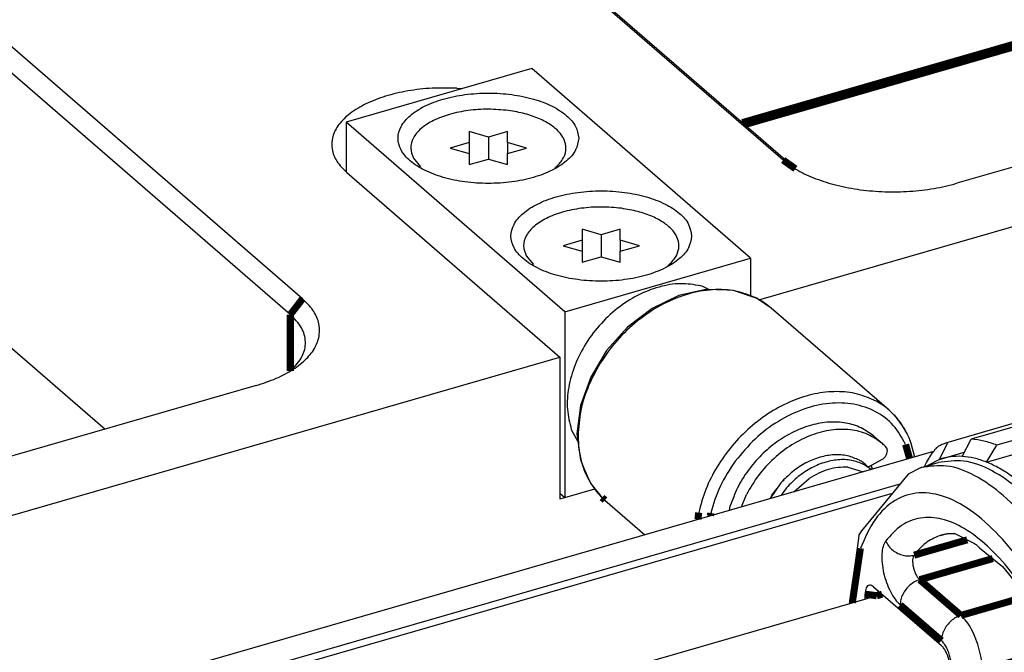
# Model space of a CAD drawing. Header units: inches. Extents: x -28 to 813, y -36 to 558.
# Tile 60 of 93: x 409 to 444, y 406 to 428. Entities that reach past the tile are written whole.
import ezdxf

# ---------------------------------------------------------------- set-up
doc = ezdxf.new("R2010")
doc.units = ezdxf.units.IN
doc.layers.add('1', color=7, linetype='Continuous')
doc.dimstyles.get("Standard").update_dxf_attribs({"dimtxt": 0.18, "dimasz": 0.18, "dimexe": 0.18, "dimexo": 0.0625, "dimgap": 0.09, "dimtad": 0, "dimtih": 1, "dimtoh": 1, "dimdec": 4, "dimzin": 0, "dimdsep": 46, "dimtxsty": 'Standard', "dimcen": 0.09, "dimadec": 0, "dimazin": 0, "dimtfac": 1, "dimtdec": 4, "dimtofl": 0, "dimtmove": 0, "dimatfit": 3, "dimfxl": 1, "dimtolj": 1, "dimtzin": 0, "dimarcsym": 0})

# ---------------------------------------------------------------- blocks, each defined once
blk = doc.blocks.new('N2605-96570_pcb__1', base_point=(77.77, 195.798))
at = {"color": 3, "linetype": 'Continuous', "const_width": 0.25}
for points in [[(468.926, 434.334), (434.682, 424.449)], [(434.762, 424.379), (469.006, 434.265)]]:
    blk.add_lwpolyline(points, dxfattribs=at)
blk = doc.blocks.new('N2605-41221_4_1', base_point=(441.132, 391.749))
at = {"color": 7, "linetype": 'Continuous'}
for p, q in [((445.426, 414.124), (441.962, 413.124)), ((446.264, 414.236), (442.8, 413.236)), ((447.173, 414.022), (443.709, 413.022)), ((443.34, 412.423), (447.671, 413.673)), ((441.618, 412.967), (441.642, 412.983)), ((441.672, 412.52), (441.962, 413.124)), ((442.472, 412.628), (442.8, 413.236)), ((443.34, 412.423), (443.709, 413.022)), ((441.319, 412.592), (441.355, 412.649)), ((441.355, 412.649), (441.376, 412.68)), ((441.376, 412.68), (441.391, 412.703)), ((441.391, 412.703), (441.413, 412.735)), ((441.413, 412.735), (441.426, 412.753)), ((441.426, 412.753), (441.46, 412.799)), ((441.46, 412.799), (441.481, 412.826)), ((441.481, 412.826), (441.493, 412.841)), ((441.493, 412.841), (441.525, 412.879)), ((441.525, 412.879), (441.54, 412.895)), ((441.54, 412.895), (441.555, 412.911)), ((441.555, 412.911), (441.583, 412.939)), ((441.583, 412.939), (441.592, 412.947)), ((441.592, 412.947), (441.609, 412.961)), ((441.609, 412.961), (441.618, 412.967)), ((441.672, 412.52), (442.551, 412.774)), ((441.136, 412.271), (441.172, 412.339)), ((441.172, 412.339), (441.209, 412.405)), ((441.209, 412.405), (441.245, 412.47)), ((441.245, 412.47), (441.282, 412.532)), ((441.672, 412.52), (441.256, 412.299)), ((441.282, 412.532), (441.303, 412.566)), ((441.303, 412.566), (441.319, 412.592)), ((441.132, 412.263), (441.136, 412.271))]:
    blk.add_line(p, q, dxfattribs=at)
for points, knots in [([(441.962, 413.124), (441.907, 413.104), (441.798, 413.063), (441.694, 413.01), (441.642, 412.983)], [0, 0, 0, 0, 0.1742947, 0.3501766, 0.3501766, 0.3501766, 0.3501766]), ([(443.709, 413.022), (443.556, 413.078), (443.262, 413.186), (442.95, 413.22), (442.8, 413.236)], [0, 0, 0, 0, 0.48482, 0.9370506, 0.9370506, 0.9370506, 0.9370506]), ([(442.472, 412.628), (442.335, 412.629), (442.063, 412.633), (441.801, 412.558), (441.672, 412.52)], [0, 0, 0, 0, 0.4103834, 0.8111777, 0.8111777, 0.8111777, 0.8111777]), ([(443.34, 412.423), (443.195, 412.476), (442.914, 412.579), (442.616, 412.612), (442.472, 412.628)], [0, 0, 0, 0, 0.4629813, 0.8948411, 0.8948411, 0.8948411, 0.8948411]), ([(444.25, 411.913), (444.1, 412.015), (443.812, 412.212), (443.493, 412.355), (443.34, 412.423)], [0, 0, 0, 0, 0.54376, 1.044873, 1.044873, 1.044873, 1.044873])]:
    blk.add_open_spline(points, degree=3, knots=knots, dxfattribs=at)
blk = doc.blocks.new('0510-1665_7', base_point=(434.228, 410.715))
at = {"color": 7, "linetype": 'Continuous'}
for p, q in [((439.35, 413.341), (439.65, 413.082)), ((439.158, 412.251), (439.634, 412.516)), ((436.167, 411.789), (436.11, 411.739)), ((434.653, 410.838), (434.831, 411.275)), ((435.696, 411.163), (435.733, 411.247)), ((435.733, 411.247), (435.905, 411.473)), ((434.228, 410.715), (434.26, 410.87))]:
    blk.add_line(p, q, dxfattribs=at)
for points, knots in [([(439.35, 413.341), (439.202, 413.449), (438.902, 413.669), (438.347, 413.83), (437.748, 413.861), (437.121, 413.752), (436.496, 413.512), (435.899, 413.152), (435.352, 412.688), (434.884, 412.139), (434.502, 411.532), (434.34, 411.089), (434.26, 410.87)], [0, 0, 0, 0, 0.545439, 1.108516, 1.702448, 2.333618, 3.001427, 3.699452, 4.417082, 5.141232, 5.858031, 6.554497, 6.554497, 6.554497, 6.554497]), ([(439.65, 413.082), (439.483, 413.201), (439.141, 413.445), (438.502, 413.596), (437.818, 413.583), (437.112, 413.395), (436.424, 413.051), (435.793, 412.566), (435.238, 411.974), (434.967, 411.507), (434.831, 411.275)], [0, 0, 0, 0, 0.611926, 1.248346, 1.926217, 2.651475, 3.419582, 4.218024, 5.029311, 5.833992, 5.833992, 5.833992, 5.833992]), ([(439.774, 412.964), (439.754, 412.984), (439.714, 413.025), (439.671, 413.063), (439.65, 413.082)], [0, 0, 0, 0, 0.0856915, 0.1713102, 0.1713102, 0.1713102, 0.1713102]), ([(439.634, 412.516), (439.661, 412.534), (439.715, 412.569), (439.776, 412.646), (439.816, 412.731), (439.831, 412.818), (439.82, 412.902), (439.789, 412.944), (439.774, 412.964)], [0, 0, 0, 0, 0.0956498, 0.1930148, 0.2876805, 0.3760358, 0.4565912, 0.5310892, 0.5310892, 0.5310892, 0.5310892])]:
    blk.add_open_spline(points, degree=3, knots=knots, dxfattribs=at)
blk = doc.blocks.new('0515-2034_2', base_point=(426.91, 419.379))
at = {"color": 7, "linetype": 'Continuous'}
for p, q in [((429.691, 420.476), (429.016, 420.671)), ((429.016, 420.671), (429.016, 420.281)), ((430.366, 420.671), (429.691, 420.476)), ((430.366, 420.281), (430.366, 420.671)), ((429.691, 420.476), (429.691, 419.697)), ((429.016, 420.281), (428.341, 420.087)), ((428.341, 420.087), (429.016, 419.892)), ((429.016, 420.281), (429.016, 419.892)), ((431.041, 420.087), (430.366, 420.281)), ((430.366, 420.281), (430.366, 419.892)), ((430.366, 419.892), (431.041, 420.087)), ((427.035, 419.731), (427.291, 419.421)), ((429.016, 419.892), (429.016, 419.502)), ((429.016, 419.502), (429.691, 419.697)), ((429.691, 419.697), (430.366, 419.502)), ((430.366, 419.502), (430.366, 419.892)), ((432.047, 419.379), (432.073, 419.399))]:
    blk.add_line(p, q, dxfattribs=at)
for points, knots in [([(430.403, 421.415), (430.166, 421.437), (429.692, 421.481), (428.989, 421.431), (428.334, 421.3), (427.765, 421.089), (427.318, 420.812), (427.021, 420.478), (426.9, 420.083), (426.99, 419.848), (427.035, 419.731)], [0, 0, 0, 0, 0.713292, 1.426585, 2.103907, 2.71393, 3.235549, 3.666187, 4.034192, 4.402198, 4.402198, 4.402198, 4.402198]), ([(432.073, 419.399), (432.164, 419.489), (432.334, 419.657), (432.461, 419.989), (432.425, 420.33), (432.233, 420.643), (431.916, 420.915), (431.49, 421.142), (430.975, 421.319), (430.599, 421.382), (430.403, 421.415)], [0, 0, 0, 0, 0.381652, 0.710703, 1.026125, 1.374149, 1.784883, 2.266984, 2.813918, 3.409808, 3.409808, 3.409808, 3.409808])]:
    blk.add_open_spline(points, degree=3, knots=knots, dxfattribs=at)
blk = doc.blocks.new('0515-2034_6', base_point=(422.91, 422.843))
at = {"color": 7, "linetype": 'Continuous'}
for p, q in [((425.691, 423.94), (425.016, 424.135)), ((425.016, 424.135), (425.016, 423.746)), ((426.366, 424.135), (425.691, 423.94)), ((425.691, 423.94), (425.691, 423.161)), ((426.366, 423.746), (426.366, 424.135)), ((425.016, 423.746), (424.341, 423.551)), ((424.341, 423.551), (425.016, 423.356)), ((425.016, 423.746), (425.016, 423.356)), ((427.041, 423.551), (426.366, 423.746)), ((426.366, 423.746), (426.366, 423.356)), ((426.366, 423.356), (427.041, 423.551)), ((423.035, 423.195), (423.291, 422.885)), ((425.016, 423.356), (425.016, 422.966)), ((425.016, 422.966), (425.691, 423.161)), ((425.691, 423.161), (426.366, 422.966)), ((426.366, 422.966), (426.366, 423.356)), ((428.047, 422.843), (428.073, 422.863))]:
    blk.add_line(p, q, dxfattribs=at)
for points, knots in [([(426.403, 424.879), (426.166, 424.901), (425.692, 424.945), (424.989, 424.895), (424.334, 424.764), (423.765, 424.553), (423.318, 424.276), (423.021, 423.943), (422.9, 423.547), (422.99, 423.312), (423.035, 423.195)], [0, 0, 0, 0, 0.713293, 1.426586, 2.103909, 2.713933, 3.235552, 3.66619, 4.034196, 4.402202, 4.402202, 4.402202, 4.402202]), ([(428.073, 422.863), (428.164, 422.953), (428.334, 423.121), (428.461, 423.453), (428.425, 423.794), (428.233, 424.107), (427.916, 424.379), (427.49, 424.606), (426.975, 424.783), (426.599, 424.846), (426.403, 424.879)], [0, 0, 0, 0, 0.381652, 0.710703, 1.026125, 1.374149, 1.784882, 2.266983, 2.813916, 3.409806, 3.409806, 3.409806, 3.409806])]:
    blk.add_open_spline(points, degree=3, knots=knots, dxfattribs=at)
blk = doc.blocks.new('1410-1581_6', base_point=(428.829, 409.851))
at = {"color": 7, "linetype": 'Continuous'}
for p, q in [((432.44, 418.321), (431.49, 417.862)), ((433.224, 418.504), (432.44, 418.321)), ((433.39, 418.54), (433.224, 418.504)), ((434.148, 418.518), (433.39, 418.54)), ((434.367, 418.503), (434.148, 418.518)), ((434.379, 418.501), (434.367, 418.503)), ((435.183, 418.228), (434.379, 418.501)), ((435.223, 418.208), (435.183, 418.228)), ((435.712, 417.881), (435.223, 418.208)), ((439.887, 414.265), (435.712, 417.881)), ((431.49, 417.862), (430.62, 417.201)), ((430.62, 417.201), (429.881, 416.376)), ((429.881, 416.376), (429.316, 415.436)), ((429.316, 415.436), (428.958, 414.435)), ((428.958, 414.435), (428.829, 413.429)), ((439.887, 414.265), (439.961, 414.19)), ((439.961, 414.19), (440, 414.157)), ((440, 414.157), (440.101, 414.05)), ((440.101, 414.05), (440.345, 413.708)), ((440.345, 413.708), (440.527, 413.418)), ((428.829, 413.429), (428.955, 412.507)), ((440.527, 413.418), (440.588, 413.297)), ((440.588, 413.297), (440.657, 413.096)), ((440.657, 413.096), (440.79, 412.609)), ((428.955, 412.507), (428.962, 412.48)), ((428.962, 412.48), (429.075, 412.206)), ((439.304, 412.181), (439.25, 412.302)), ((429.075, 412.206), (429.276, 411.747)), ((429.276, 411.747), (429.336, 411.648)), ((429.336, 411.648), (429.68, 411.221)), ((429.68, 411.221), (429.729, 411.165)), ((429.729, 411.165), (429.82, 411.077)), ((429.82, 411.077), (431.236, 409.851))]:
    blk.add_line(p, q, dxfattribs=at)
at = {"color": 3, "linetype": 'Continuous', "const_width": 0.25}
for points in [[(440.61, 412.557), (440.473, 413.049)], [(429.719, 411.17), (429.82, 411.077)], [(433.142, 410.634), (433.116, 410.394)], [(433.568, 410.621), (433.556, 410.521)]]:
    blk.add_lwpolyline(points, dxfattribs=at)
at = {"color": 3, "linetype": 'Continuous'}
for points, knots in [([(435.196, 418.227), (434.953, 418.325), (434.454, 418.527), (433.611, 418.558), (432.741, 418.402), (431.873, 418.047), (431.051, 417.52), (430.315, 416.843), (429.698, 416.05), (429.236, 415.179), (428.931, 414.273), (428.889, 413.655), (428.869, 413.354)], [0, 0, 0, 0, 0.780379, 1.605627, 2.486145, 3.420572, 4.397903, 5.400468, 6.407018, 7.395755, 8.347364, 9.248075, 9.248075, 9.248075, 9.248075]), ([(439.426, 414.583), (439.209, 414.679), (438.766, 414.874), (438.016, 414.946), (437.232, 414.861), (436.438, 414.609), (435.666, 414.206), (434.948, 413.667), (434.31, 413.015), (433.782, 412.274), (433.371, 411.479), (433.217, 410.912), (433.142, 410.634)], [0, 0, 0, 0, 0.704928, 1.444453, 2.228354, 3.058208, 3.928395, 4.827824, 5.74184, 6.654118, 7.548528, 8.411005, 8.411005, 8.411005, 8.411005]), ([(440.473, 413.049), (440.342, 413.285), (440.081, 413.753), (439.421, 414.248), (438.63, 414.517), (437.747, 414.539), (436.831, 414.325), (435.939, 413.888), (435.109, 413.267), (434.664, 412.729), (434.44, 412.458)], [0, 0, 0, 0, 0.802964, 1.593061, 2.407641, 3.275336, 4.208189, 5.201401, 6.237213, 7.289895, 7.289895, 7.289895, 7.289895]), ([(428.869, 413.354), (428.875, 413.194), (428.886, 412.879), (428.981, 412.423), (429.128, 411.996), (429.278, 411.741), (429.351, 411.616)], [0, 0, 0, 0, 0.480551, 0.943977, 1.392064, 1.827793, 1.827793, 1.827793, 1.827793]), ([(434.44, 412.458), (434.245, 412.168), (433.863, 411.599), (433.665, 410.943), (433.568, 410.621)], [0, 0, 0, 0, 1.04089, 2.043363, 2.043363, 2.043363, 2.043363])]:
    blk.add_open_spline(points, degree=3, knots=knots, dxfattribs=at)
at = {"color": 7, "linetype": 'Continuous'}
for points, knots in [([(435.712, 417.881), (435.632, 417.946), (435.47, 418.077), (435.288, 418.177), (435.196, 418.227)], [0, 0, 0, 0, 0.3104313, 0.6228791, 0.6228791, 0.6228791, 0.6228791]), ([(439.887, 414.265), (439.815, 414.324), (439.67, 414.443), (439.507, 414.537), (439.426, 414.583)], [0, 0, 0, 0, 0.2800992, 0.5616834, 0.5616834, 0.5616834, 0.5616834]), ([(440.453, 413.568), (440.386, 413.678), (440.253, 413.897), (440.076, 414.081), (439.988, 414.173)], [0, 0, 0, 0, 0.3847495, 0.7645927, 0.7645927, 0.7645927, 0.7645927]), ([(429.351, 411.616), (429.407, 411.536), (429.517, 411.377), (429.652, 411.239), (429.719, 411.17)], [0, 0, 0, 0, 0.2908316, 0.5793069, 0.5793069, 0.5793069, 0.5793069])]:
    blk.add_open_spline(points, degree=3, knots=knots, dxfattribs=at)
blk = doc.blocks.new('E6978-23796_2', base_point=(420.65, 411.133))
at = {"color": 7, "linetype": 'Continuous'}
for p, q in [((427.232, 426.363), (420.65, 424.463)), ((434.982, 419.651), (427.232, 426.363)), ((420.65, 424.463), (420.65, 422.706)), ((428.4, 417.751), (420.65, 424.463)), ((428.4, 417.751), (434.982, 419.651)), ((434.982, 419.651), (434.982, 418.297)), ((433.499, 418.543), (433.294, 418.648)), ((428.4, 417.751), (428.4, 411.169)), ((428.629, 413.582), (428.866, 413.159)), ((439.252, 412.165), (439.033, 412.318)), ((439.078, 412.32), (439.256, 412.167)), ((438.423, 412.239), (438.965, 412.083)), ((436.05, 411.687), (435.675, 411.133)), ((436.518, 411.376), (437.06, 411.846)), ((428.227, 411.319), (428.4, 411.169)), ((428.4, 411.169), (429.466, 411.477)), ((436.25, 411.514), (436.069, 411.247))]:
    blk.add_line(p, q, dxfattribs=at)
for points, knots in [([(428.891, 423.897), (428.867, 424.041), (428.814, 424.352), (428.447, 424.741), (427.934, 425.064), (427.271, 425.309), (426.508, 425.462), (425.691, 425.515), (424.875, 425.462), (424.111, 425.309), (423.45, 425.064), (422.931, 424.741), (422.582, 424.352), (422.45, 423.897), (422.582, 423.443), (422.931, 423.053), (423.45, 422.73), (424.111, 422.485), (424.875, 422.332), (425.691, 422.279), (426.508, 422.332), (427.271, 422.485), (427.934, 422.73), (428.447, 423.053), (428.814, 423.443), (428.867, 423.754), (428.891, 423.897)], [0, 0, 0, 0, 0.428225, 0.92933, 1.536306, 2.24615, 3.034308, 3.864321, 4.694334, 5.482492, 6.192336, 6.799312, 7.300417, 7.728642, 8.156867, 8.657972, 9.264948, 9.974793, 10.76295, 11.592963, 12.422976, 13.211134, 13.920978, 14.527954, 15.029059, 15.457284, 15.457284, 15.457284, 15.457284]), ([(432.891, 420.433), (432.867, 420.576), (432.814, 420.888), (432.447, 421.277), (431.934, 421.6), (431.271, 421.845), (430.508, 421.998), (429.691, 422.051), (428.875, 421.998), (428.111, 421.845), (427.45, 421.6), (426.931, 421.277), (426.582, 420.888), (426.45, 420.433), (426.582, 419.978), (426.931, 419.589), (427.45, 419.266), (428.111, 419.021), (428.875, 418.868), (429.691, 418.815), (430.508, 418.868), (431.271, 419.021), (431.934, 419.266), (432.447, 419.589), (432.814, 419.978), (432.867, 420.29), (432.891, 420.433)], [0, 0, 0, 0, 0.428225, 0.92933, 1.536306, 2.24615, 3.034308, 3.864321, 4.694334, 5.482492, 6.192336, 6.799312, 7.300417, 7.728642, 8.156867, 8.657972, 9.264948, 9.974793, 10.76295, 11.592963, 12.422976, 13.211134, 13.920978, 14.527954, 15.029059, 15.457284, 15.457284, 15.457284, 15.457284]), ([(433.294, 418.648), (433.06, 418.693), (432.576, 418.787), (431.81, 418.674), (431.047, 418.395), (430.322, 417.945), (429.673, 417.355), (429.138, 416.658), (428.742, 415.89), (428.516, 415.094), (428.451, 414.308), (428.571, 413.818), (428.629, 413.582)], [0, 0, 0, 0, 0.710315, 1.470779, 2.282664, 3.136432, 4.015017, 4.897325, 5.761681, 6.589265, 7.367599, 8.093976, 8.093976, 8.093976, 8.093976]), ([(438.833, 412.491), (438.695, 412.551), (438.412, 412.675), (437.927, 412.699), (437.426, 412.611), (436.927, 412.404), (436.452, 412.098), (436.185, 411.825), (436.05, 411.687)], [0, 0, 0, 0, 0.447684, 0.921402, 1.428014, 1.966811, 2.530895, 3.109157, 3.109157, 3.109157, 3.109157]), ([(439.033, 412.318), (438.895, 412.378), (438.612, 412.502), (438.127, 412.526), (437.626, 412.438), (437.127, 412.23), (436.652, 411.925), (436.385, 411.652), (436.25, 411.514)], [0, 0, 0, 0, 0.447684, 0.921402, 1.428014, 1.966812, 2.530896, 3.109158, 3.109158, 3.109158, 3.109158]), ([(439.078, 412.32), (439.04, 412.352), (438.962, 412.415), (438.876, 412.465), (438.833, 412.491)], [0, 0, 0, 0, 0.1490591, 0.2988439, 0.2988439, 0.2988439, 0.2988439]), ([(438.423, 412.239), (438.311, 412.241), (438.08, 412.245), (437.734, 412.169), (437.386, 412.041), (437.17, 411.912), (437.06, 411.846)], [0, 0, 0, 0, 0.335445, 0.688259, 1.057804, 1.441631, 1.441631, 1.441631, 1.441631])]:
    blk.add_open_spline(points, degree=3, knots=knots, dxfattribs=at)
blk = doc.blocks.new('N2605-23770', base_point=(316.984, 365.895))
at = {"color": 7, "linetype": 'Continuous'}
blk.add_line((413.24, 400.124), (439.64, 407.745), dxfattribs=at)
blk = doc.blocks.new('N2605-24170', base_point=(42.656, 167.422))
at = {"color": 7, "linetype": 'Continuous'}
for p, q in [((436.134, 423.124), (389.794, 463.256)), ((436.567, 422.816), (390.227, 462.948)), ((419.108, 418.209), (372.768, 458.341)), ((418.675, 417.651), (372.335, 457.783)), ((372.335, 448.04), (412.113, 413.592)), ((481.253, 433.551), (442.282, 422.301)), ((435.272, 418.176), (473.261, 429.142)), ((424.576, 425.669), (424.776, 425.654)), ((420.677, 422.681), (428.227, 416.142)), ((390.122, 405.142), (428.227, 416.142)), ((428.227, 416.142), (428.227, 411.119)), ((418.728, 415.699), (418.664, 415.642)), ((417.461, 415.136), (378.49, 403.886)), ((441.464, 412.804), (407.935, 403.125)), ((409.332, 402.72), (440.276, 411.653)), ((428.401, 411.169), (429.466, 411.477)), ((428.227, 411.119), (428.401, 411.169))]:
    blk.add_line(p, q, dxfattribs=at)
at = {"color": 3, "linetype": 'Continuous', "const_width": 0.25}
for points in [[(436.134, 423.124), (436.567, 422.816)], [(419.108, 418.209), (418.675, 417.651)], [(418.675, 417.651), (418.675, 415.652)]]:
    blk.add_lwpolyline(points, dxfattribs=at)
at = {"color": 7, "linetype": 'Continuous'}
for points, knots in [([(424.576, 425.669), (424.282, 425.675), (423.701, 425.689), (422.851, 425.589), (422.061, 425.408), (421.369, 425.144), (420.803, 424.811), (420.389, 424.42), (420.15, 423.976), (420.123, 423.502), (420.31, 423.042), (420.549, 422.807), (420.677, 422.681)], [0, 0, 0, 0, 0.879496, 1.742902, 2.559828, 3.304227, 3.957977, 4.515971, 4.993675, 5.433911, 5.897319, 6.433061, 6.433061, 6.433061, 6.433061]), ([(436.134, 423.124), (436.302, 422.998), (436.659, 422.73), (437.311, 422.442), (438.055, 422.211), (438.876, 422.06), (439.74, 421.989), (440.614, 422.005), (441.468, 422.097), (442.015, 422.234), (442.282, 422.301)], [0, 0, 0, 0, 0.626553, 1.337509, 2.122011, 2.962117, 3.835449, 4.717249, 5.582177, 6.406061, 6.406061, 6.406061, 6.406061]), ([(417.461, 415.136), (417.703, 415.214), (418.162, 415.363), (418.767, 415.683), (419.244, 416.053), (419.572, 416.471), (419.732, 416.927), (419.698, 417.396), (419.483, 417.845), (419.239, 418.083), (419.108, 418.209)], [0, 0, 0, 0, 0.761693, 1.445276, 2.043024, 2.559714, 3.018011, 3.459795, 3.933762, 4.475942, 4.475942, 4.475942, 4.475942]), ([(418.728, 415.699), (418.867, 415.847), (419.125, 416.123), (419.258, 416.682), (419.092, 417.235), (418.821, 417.505), (418.675, 417.651)], [0, 0, 0, 0, 0.599668, 1.118048, 1.641538, 2.253272, 2.253272, 2.253272, 2.253272])]:
    blk.add_open_spline(points, degree=3, knots=knots, dxfattribs=at)
blk = doc.blocks.new('N2605-04170', base_point=(241.817, 273.081))
at = {"color": 7, "linetype": 'Continuous'}
blk.add_line((439.998, 411.313), (409.956, 402.64), dxfattribs=at)
blk = doc.blocks.new('N2605-41220_1', base_point=(438.458, 392.055))
at = {"color": 7, "linetype": 'Continuous'}
for p, q in [((449.067, 413.657), (447.39, 413.87)), ((447.899, 413.563), (448.047, 413.545)), ((448.047, 413.545), (448.116, 413.485)), ((449.939, 412.975), (449.067, 413.657)), ((451.491, 411.566), (449.939, 412.975)), ((441.021, 412.231), (441.627, 412.406)), ((440.562, 412.002), (438.914, 409.989)), ((441.021, 412.231), (440.562, 412.002)), ((449.854, 411.981), (450.384, 411.521)), ((450.384, 411.521), (451.228, 410.086)), ((453.523, 408.093), (451.491, 411.566)), ((438.82, 409.844), (438.801, 409.714)), ((438.914, 409.989), (438.82, 409.844)), ((441.715, 409.825), (441.946, 409.89)), ((441.946, 409.89), (442.221, 409.896)), ((442.221, 409.896), (442.909, 409.54)), ((451.34, 409.896), (452.489, 407.943)), ((438.801, 409.714), (438.484, 407.412)), ((442.909, 409.54), (442.952, 409.519)), ((442.952, 409.519), (442.969, 409.507)), ((442.969, 409.507), (443.095, 409.382)), ((443.095, 409.382), (443.905, 408.731)), ((443.905, 408.731), (444.112, 408.464)), ((444.112, 408.464), (444.869, 407.508)), ((439.34, 408.005), (441.74, 405.927)), ((452.489, 407.943), (453.566, 404.991)), ((453.931, 406.975), (453.523, 408.093)), ((439.04, 407.572), (439.04, 407.745)), ((444.869, 407.508), (445.765, 405.927)), ((453.959, 406.913), (453.931, 406.975)), ((454.005, 406.808), (453.959, 406.913)), ((454.059, 406.681), (454.005, 406.808)), ((454.125, 406.524), (454.059, 406.681)), ((454.308, 406.068), (454.125, 406.524)), ((454.606, 405.288), (454.308, 406.068)), ((445.765, 405.927), (446.528, 404.097)), ((442.04, 405.147), (442.04, 400.817)), ((454.63, 405.202), (454.606, 405.288)), ((454.644, 405.125), (454.63, 405.202)), ((454.651, 405.07), (454.644, 405.125)), ((454.653, 405.047), (454.651, 405.07)), ((454.657, 404.981), (454.653, 405.047)), ((454.656, 404.89), (454.657, 404.981)), ((454.586, 404.579), (454.602, 404.623)), ((454.602, 404.623), (454.617, 404.668)), ((454.617, 404.668), (454.624, 404.692)), ((454.624, 404.692), (454.637, 404.749)), ((454.637, 404.749), (454.641, 404.771)), ((454.641, 404.771), (454.649, 404.822)), ((454.649, 404.822), (454.654, 404.863)), ((454.654, 404.863), (454.656, 404.89)), ((454.326, 404.231), (454.399, 404.296)), ((454.399, 404.296), (454.41, 404.308)), ((454.41, 404.308), (454.468, 404.374)), ((454.468, 404.374), (454.503, 404.425)), ((454.503, 404.425), (454.518, 404.447)), ((454.518, 404.447), (454.538, 404.481)), ((454.538, 404.481), (454.564, 404.531)), ((454.564, 404.531), (454.586, 404.579)), ((446.528, 404.097), (446.673, 403.65)), ((453.629, 404.193), (453.627, 404.185)), ((453.68, 403.977), (454.035, 404.079)), ((454.035, 404.079), (454.065, 404.089)), ((454.065, 404.089), (454.121, 404.111)), ((454.121, 404.111), (454.138, 404.117)), ((454.138, 404.117), (454.187, 404.141)), ((454.187, 404.141), (454.27, 404.19)), ((454.27, 404.19), (454.282, 404.198)), ((454.282, 404.198), (454.326, 404.231)), ((446.673, 403.65), (446.675, 403.626)), ((446.675, 403.626), (446.68, 403.588)), ((446.68, 403.588), (446.686, 403.542)), ((446.686, 403.542), (446.696, 403.486)), ((446.696, 403.486), (446.71, 403.417)), ((446.71, 403.417), (446.73, 403.33)), ((446.73, 403.33), (446.798, 403.076)), ((446.798, 403.076), (446.822, 403)), ((446.822, 403), (446.847, 402.938)), ((446.847, 402.938), (446.85, 402.928)), ((446.85, 402.928), (446.874, 402.878)), ((446.874, 402.878), (446.917, 402.799)), ((446.917, 402.799), (446.95, 402.747)), ((446.95, 402.747), (446.983, 402.701)), ((446.983, 402.701), (447.011, 402.665)), ((447.011, 402.665), (447.042, 402.629)), ((447.042, 402.629), (447.061, 402.609)), ((447.061, 402.609), (447.099, 402.572)), ((447.099, 402.572), (447.123, 402.55)), ((447.123, 402.55), (447.154, 402.525)), ((447.154, 402.525), (447.24, 402.465)), ((448.146, 402.379), (448.752, 402.554)), ((447.24, 402.465), (447.264, 402.45)), ((447.264, 402.45), (447.296, 402.432)), ((447.296, 402.432), (447.349, 402.408)), ((447.349, 402.408), (447.374, 402.397)), ((447.374, 402.397), (447.466, 402.366)), ((447.466, 402.366), (447.485, 402.361)), ((447.485, 402.361), (447.567, 402.344)), ((447.567, 402.344), (447.631, 402.338)), ((447.631, 402.338), (447.673, 402.335)), ((447.673, 402.335), (447.738, 402.335)), ((447.96, 402.348), (447.738, 402.335)), ((448.039, 402.357), (447.96, 402.348)), ((448.093, 402.367), (448.039, 402.357)), ((448.124, 402.374), (448.093, 402.367)), ((448.146, 402.379), (448.124, 402.374)), ((448.738, 401.449), (448.821, 401.478)), ((448.821, 401.478), (448.856, 401.493)), ((448.856, 401.493), (448.901, 401.515)), ((448.901, 401.515), (448.979, 401.559)), ((448.979, 401.559), (448.993, 401.568)), ((448.993, 401.568), (449.017, 401.584)), ((442, 400.892), (441.725, 401.13)), ((448.738, 401.449), (442.849, 399.749)), ((441.909, 399.979), (440.866, 400.882)), ((441.74, 400.557), (441.24, 400.99)), ((447.567, 401.071), (447.552, 401.107)), ((447.99, 400.059), (447.567, 401.071)), ((439.389, 400.456), (439.418, 400.368)), ((439.418, 400.368), (440.232, 397.893)), ((441.909, 399.979), (441.947, 399.949)), ((441.947, 399.949), (441.962, 399.938)), ((441.962, 399.938), (442.004, 399.905)), ((442.004, 399.905), (442.022, 399.893)), ((442.022, 399.893), (442.173, 399.808)), ((442.173, 399.808), (442.217, 399.788)), ((442.217, 399.788), (442.249, 399.775)), ((442.249, 399.775), (442.311, 399.755)), ((442.311, 399.755), (442.465, 399.723)), ((442.675, 399.718), (442.849, 399.749)), ((448.885, 398.478), (447.99, 400.059)), ((442.465, 399.723), (442.496, 399.719)), ((442.496, 399.719), (442.647, 399.716)), ((442.647, 399.716), (442.675, 399.718)), ((449.224, 398.04), (448.885, 398.478)), ((449.322, 397.917), (449.224, 398.04)), ((440.232, 397.893), (442.264, 394.42)), ((454.172, 396.888), (454.199, 396.853)), ((454.199, 396.853), (454.214, 396.833)), ((454.214, 396.833), (454.265, 396.754)), ((454.265, 396.754), (454.281, 396.728)), ((454.281, 396.728), (454.503, 396.332)), ((454.503, 396.332), (454.518, 396.302)), ((454.518, 396.302), (454.534, 396.271)), ((454.534, 396.271), (454.557, 396.221)), ((448.107, 395.654), (448.962, 395.901)), ((454.557, 396.221), (454.582, 396.157)), ((454.582, 396.157), (454.63, 395.991)), ((454.63, 395.991), (454.643, 395.924)), ((454.643, 395.924), (454.644, 395.914)), ((454.644, 395.914), (454.651, 395.859)), ((447.369, 395.486), (447.976, 395.661)), ((454.641, 395.559), (454.637, 395.537)), ((454.649, 395.611), (454.641, 395.559)), ((454.654, 395.652), (454.649, 395.611)), ((454.651, 395.859), (454.657, 395.77)), ((454.656, 395.679), (454.654, 395.652)), ((454.657, 395.71), (454.656, 395.679)), ((454.657, 395.77), (454.657, 395.71)), ((446.946, 395.203), (446.92, 395.168)), ((446.995, 395.257), (446.946, 395.203)), ((447.035, 395.298), (446.995, 395.257)), ((447.053, 395.314), (447.035, 395.298)), ((447.078, 395.334), (447.053, 395.314)), ((447.123, 395.367), (447.078, 395.334)), ((447.169, 395.398), (447.123, 395.367)), ((447.195, 395.413), (447.169, 395.398)), ((447.217, 395.425), (447.195, 395.413)), ((447.267, 395.448), (447.217, 395.425)), ((447.318, 395.468), (447.267, 395.448)), ((447.332, 395.474), (447.318, 395.468)), ((447.369, 395.486), (447.332, 395.474)), ((448.488, 395.262), (448.71, 394.865)), ((454.354, 395.069), (454.479, 395.199)), ((454.479, 395.199), (454.53, 395.254)), ((454.564, 395.32), (454.53, 395.254)), ((454.586, 395.368), (454.564, 395.32)), ((454.602, 395.412), (454.586, 395.368)), ((454.617, 395.457), (454.602, 395.412)), ((454.624, 395.481), (454.617, 395.457)), ((454.637, 395.537), (454.624, 395.481)), ((446.679, 394.739), (446.737, 394.853)), ((446.737, 394.853), (446.738, 394.864)), ((446.738, 394.864), (446.741, 394.877)), ((446.741, 394.877), (446.745, 394.891)), ((446.745, 394.891), (446.752, 394.908)), ((446.752, 394.908), (446.761, 394.929)), ((446.761, 394.929), (446.775, 394.954)), ((446.775, 394.954), (446.794, 394.987)), ((446.794, 394.987), (446.823, 395.029)), ((446.823, 395.029), (446.865, 395.089)), ((446.865, 395.089), (446.879, 395.106)), ((446.886, 395.118), (446.879, 395.106)), ((446.92, 395.168), (446.886, 395.118)), ((453.642, 395.058), (453.641, 395.055)), ((454.097, 394.815), (454.168, 394.883)), ((454.168, 394.883), (454.253, 394.966)), ((454.253, 394.966), (454.354, 395.069)), ((446.294, 394.472), (446.426, 394.585)), ((446.426, 394.585), (446.679, 394.739)), ((453.192, 393.984), (453.792, 394.569)), ((453.566, 394.81), (453.522, 394.766)), ((453.792, 394.569), (453.823, 394.589)), ((453.823, 394.589), (453.857, 394.612)), ((453.857, 394.612), (453.894, 394.64)), ((453.894, 394.64), (453.936, 394.673)), ((453.936, 394.673), (453.983, 394.712)), ((453.983, 394.712), (454.036, 394.759)), ((454.036, 394.759), (454.097, 394.815)), ((442.264, 394.42), (442.837, 393.924)), ((446.148, 394.47), (446.164, 394.461)), ((446.164, 394.461), (446.185, 394.456)), ((446.185, 394.456), (446.294, 394.472)), ((442.837, 393.924), (443.816, 393.011)), ((452.734, 393.755), (452.889, 393.953)), ((452.889, 393.953), (453.192, 393.984)), ((443.816, 393.011), (444.388, 392.556)), ((444.388, 392.556), (444.688, 392.329)), ((444.688, 392.329), (445.827, 392.272)), ((445.827, 392.272), (446.845, 392.055)), ((446.845, 392.055), (447.451, 392.23))]:
    blk.add_line(p, q, dxfattribs=at)
at = {"color": 3, "linetype": 'Continuous', "const_width": 0.25}
for points in [[(447.385, 413.873), (448.654, 413.72)], [(438.583, 407.44), (438.87, 409.372)], [(440.774, 409.128), (442.655, 409.671)], [(440.971, 408.259), (443.562, 409.007)], [(440.971, 408.259), (442.433, 406.993)], [(439.45, 407.69), (439.04, 407.745)], [(439.45, 407.69), (439.64, 407.745)], [(444.748, 407.661), (442.433, 406.993)], [(440.278, 407.366), (441.74, 406.1)], [(445.816, 405.804), (443.183, 405.044)], [(442.09, 405.191), (442.09, 400.687)], [(443.183, 405.044), (443.183, 400.541)], [(453.566, 404.991), (454.172, 405.166)], [(448.283, 403.466), (448.889, 403.641)], [(447.223, 402.946), (447.001, 402.934)], [(448.938, 402.202), (443.183, 400.541)], [(447.55, 400.109), (447.174, 400.998)], [(440.774, 400.63), (441.062, 400.713)], [(441.74, 400.384), (441.09, 400.947)], [(441.74, 400.557), (442, 400.892)], [(442, 400.892), (442.04, 400.904)], [(440.216, 397.994), (439.404, 400.46)], [(439.704, 400.495), (439.693, 400.544)], [(449.252, 397.485), (448.932, 397.859)], [(454.175, 396.809), (454.162, 396.813)], [(454.048, 396.282), (454.064, 396.248)], [(454.076, 396.411), (454.111, 396.418)], [(448.488, 395.262), (447.881, 395.087)], [(448.104, 394.69), (447.881, 395.087)], [(448.104, 394.69), (448.71, 394.865)], [(453.566, 394.81), (454.172, 394.985)], [(447.223, 394.041), (447.001, 394.438)], [(448.283, 393.285), (448.889, 393.46)]]:
    blk.add_lwpolyline(points, dxfattribs=at)
at = {"color": 3, "linetype": 'Continuous'}
for points, knots in [([(454.172, 405.166), (453.961, 405.83), (453.545, 407.136), (452.729, 408.963), (451.814, 410.599), (450.815, 411.961), (449.795, 413.046), (449.011, 413.509), (448.654, 413.72)], [0, 0, 0, 0, 2.088715, 4.107989, 5.994995, 7.696296, 9.174046, 10.415479, 10.415479, 10.415479, 10.415479]), ([(448.283, 403.466), (448.077, 404.115), (447.671, 405.392), (446.878, 407.185), (445.987, 408.794), (445.02, 410.155), (444.011, 411.226), (442.995, 411.954), (441.975, 412.364), (441.324, 412.273), (441.021, 412.231)], [0, 0, 0, 0, 2.041343, 4.017826, 5.87061, 7.549187, 9.016787, 10.25847, 11.29474, 12.20071, 12.20071, 12.20071, 12.20071]), ([(447.259, 403.165), (447.053, 403.807), (446.65, 405.069), (445.852, 406.826), (444.956, 408.379), (443.985, 409.659), (442.981, 410.616), (441.973, 411.215), (440.968, 411.411), (440.042, 411.118), (439.307, 410.386), (439.025, 409.73), (438.87, 409.372)], [0, 0, 0, 0, 2.021781, 3.96985, 5.777921, 7.390784, 8.771912, 9.915653, 10.868152, 11.748178, 12.71398, 13.877918, 13.877918, 13.877918, 13.877918]), ([(446.871, 403.101), (446.704, 403.624), (446.375, 404.654), (445.738, 406.104), (445.024, 407.413), (444.248, 408.533), (443.438, 409.429), (442.616, 410.072), (441.799, 410.442), (441.003, 410.499), (440.272, 410.215), (439.939, 409.829), (439.765, 409.627)], [0, 0, 0, 0, 1.645543, 3.241157, 4.74281, 6.112284, 7.320826, 8.354436, 9.222572, 9.971261, 10.689587, 11.480955, 11.480955, 11.480955, 11.480955]), ([(439.765, 409.627), (439.731, 409.564), (439.655, 409.42), (439.624, 409.15), (439.631, 408.837), (439.688, 408.497), (439.787, 408.156), (439.923, 407.842), (440.08, 407.57), (440.216, 407.43), (440.278, 407.366)], [0, 0, 0, 0, 0.213458, 0.483306, 0.801901, 1.152505, 1.513874, 1.863403, 2.179987, 2.447202, 2.447202, 2.447202, 2.447202]), ([(439.765, 409.627), (439.797, 409.567), (439.863, 409.446), (440.011, 409.298), (440.187, 409.185), (440.381, 409.115), (440.582, 409.089), (440.71, 409.116), (440.774, 409.128)], [0, 0, 0, 0, 0.203403, 0.411234, 0.619934, 0.82575, 1.025571, 1.217697, 1.217697, 1.217697, 1.217697]), ([(441.661, 409.813), (441.494, 409.738), (441.144, 409.582), (440.901, 409.284), (440.774, 409.128)], [0, 0, 0, 0, 0.539891, 1.134213, 1.134213, 1.134213, 1.134213]), ([(440.774, 409.128), (440.761, 409.104), (440.731, 409.049), (440.719, 408.945), (440.722, 408.825), (440.744, 408.694), (440.782, 408.563), (440.834, 408.442), (440.895, 408.337), (440.947, 408.283), (440.971, 408.259)], [0, 0, 0, 0, 0.0820993, 0.1858868, 0.3084234, 0.4432712, 0.5822591, 0.7166935, 0.8384566, 0.9412315, 0.9412315, 0.9412315, 0.9412315]), ([(440.971, 408.259), (440.91, 408.236), (440.785, 408.19), (440.619, 408.069), (440.476, 407.919), (440.367, 407.744), (440.293, 407.558), (440.283, 407.428), (440.278, 407.366)], [0, 0, 0, 0, 0.194511, 0.398754, 0.607436, 0.81442, 1.013888, 1.20151, 1.20151, 1.20151, 1.20151]), ([(442.433, 406.993), (442.372, 406.97), (442.246, 406.924), (442.081, 406.803), (441.938, 406.653), (441.828, 406.478), (441.755, 406.292), (441.745, 406.162), (441.74, 406.1)], [0, 0, 0, 0, 0.194511, 0.398754, 0.607436, 0.81442, 1.013888, 1.20151, 1.20151, 1.20151, 1.20151]), ([(443.183, 405.044), (443.177, 405.164), (443.166, 405.412), (443.088, 405.784), (442.972, 406.151), (442.819, 406.486), (442.647, 406.775), (442.5, 406.924), (442.433, 406.993)], [0, 0, 0, 0, 0.359258, 0.744799, 1.135674, 1.51035, 1.849112, 2.13683, 2.13683, 2.13683, 2.13683]), ([(442.09, 405.191), (442.087, 405.246), (442.082, 405.362), (442.046, 405.536), (441.992, 405.707), (441.92, 405.863), (441.84, 405.998), (441.771, 406.068), (441.74, 406.1)], [0, 0, 0, 0, 0.1676536, 0.3475727, 0.5299813, 0.70483, 0.8629187, 0.9971875, 0.9971875, 0.9971875, 0.9971875]), ([(442.09, 405.191), (442.131, 405.161), (442.221, 405.097), (442.388, 405.038), (442.579, 404.999), (442.783, 404.987), (442.987, 404.998), (443.119, 405.029), (443.183, 405.044)], [0, 0, 0, 0, 0.151744, 0.329205, 0.526244, 0.733748, 0.941251, 1.13829, 1.13829, 1.13829, 1.13829]), ([(454.035, 404.079), (454.071, 404.098), (454.15, 404.139), (454.217, 404.281), (454.256, 404.459), (454.261, 404.677), (454.236, 404.918), (454.194, 405.082), (454.172, 405.166)], [0, 0, 0, 0, 0.117625, 0.262918, 0.446482, 0.666011, 0.912362, 1.172763, 1.172763, 1.172763, 1.172763]), ([(454.606, 405.288), (454.59, 405.284), (454.55, 405.274), (454.465, 405.25), (454.337, 405.213), (454.231, 405.183), (454.172, 405.166)], [0, 0, 0, 0, 0.0508001, 0.1211971, 0.2653776, 0.4507963, 0.4507963, 0.4507963, 0.4507963]), ([(448.283, 403.466), (448.22, 403.448), (448.089, 403.41), (447.894, 403.353), (447.702, 403.297), (447.527, 403.245), (447.381, 403.202), (447.295, 403.176), (447.259, 403.165)], [0, 0, 0, 0, 0.198441, 0.406965, 0.611363, 0.797707, 0.953296, 1.06753, 1.06753, 1.06753, 1.06753]), ([(448.146, 402.379), (448.182, 402.398), (448.261, 402.439), (448.328, 402.581), (448.367, 402.759), (448.372, 402.977), (448.347, 403.218), (448.305, 403.382), (448.283, 403.466)], [0, 0, 0, 0, 0.117625, 0.262918, 0.446482, 0.666011, 0.912362, 1.172763, 1.172763, 1.172763, 1.172763]), ([(446.871, 403.101), (446.858, 403.097), (446.837, 403.09), (446.816, 403.083), (446.808, 403.08)], [0, 0, 0, 0, 0.04090366, 0.06725376, 0.06725376, 0.06725376, 0.06725376]), ([(446.871, 403.101), (446.879, 403.079), (446.894, 403.036), (446.926, 402.983), (446.96, 402.943), (446.989, 402.937), (447.001, 402.934)], [0, 0, 0, 0, 0.0714592, 0.1351892, 0.1855928, 0.2218995, 0.2218995, 0.2218995, 0.2218995]), ([(447.001, 402.934), (447.027, 402.854), (447.08, 402.696), (447.239, 402.506), (447.441, 402.37), (447.596, 402.347), (447.673, 402.335)], [0, 0, 0, 0, 0.2510997, 0.495273, 0.73124, 0.9609847, 0.9609847, 0.9609847, 0.9609847]), ([(447.223, 402.946), (447.235, 402.951), (447.263, 402.964), (447.276, 403.021), (447.277, 403.088), (447.265, 403.138), (447.259, 403.165)], [0, 0, 0, 0, 0.0369595, 0.0892259, 0.1600112, 0.2418211, 0.2418211, 0.2418211, 0.2418211]), ([(447.223, 402.946), (447.251, 402.863), (447.306, 402.698), (447.477, 402.502), (447.693, 402.369), (447.856, 402.354), (447.937, 402.347)], [0, 0, 0, 0, 0.262434, 0.517167, 0.762988, 1.002578, 1.002578, 1.002578, 1.002578]), ([(448.75, 401.453), (448.801, 401.482), (448.915, 401.547), (448.967, 401.668), (448.995, 401.735)], [0, 0, 0, 0, 0.171551, 0.3828362, 0.3828362, 0.3828362, 0.3828362]), ([(440.727, 400.84), (440.732, 400.805), (440.743, 400.734), (440.763, 400.665), (440.774, 400.63)], [0, 0, 0, 0, 0.1066244, 0.2161002, 0.2161002, 0.2161002, 0.2161002]), ([(439.704, 400.495), (439.713, 400.459), (439.731, 400.386), (439.754, 400.314), (439.765, 400.278)], [0, 0, 0, 0, 0.1126174, 0.22535, 0.22535, 0.22535, 0.22535]), ([(440.774, 400.63), (440.71, 400.611), (440.58, 400.572), (440.386, 400.51), (440.196, 400.447), (440.025, 400.385), (439.882, 400.331), (439.8, 400.294), (439.765, 400.278)], [0, 0, 0, 0, 0.19842, 0.406934, 0.611394, 0.797933, 0.953925, 1.068896, 1.068896, 1.068896, 1.068896]), ([(440.774, 400.63), (440.96, 400.099), (441.325, 399.063), (442.031, 397.64), (442.81, 396.408), (443.643, 395.442), (444.484, 394.725), (445.111, 394.52), (445.394, 394.428)], [0, 0, 0, 0, 1.68719, 3.291328, 4.757125, 6.041337, 7.120843, 8.006464, 8.006464, 8.006464, 8.006464]), ([(441.74, 400.384), (441.769, 400.362), (441.82, 400.323), (441.914, 400.304), (441.997, 400.345), (442.052, 400.431), (442.085, 400.548), (442.088, 400.638), (442.09, 400.687)], [0, 0, 0, 0, 0.1074526, 0.1927927, 0.2726734, 0.3679716, 0.4890573, 0.6361141, 0.6361141, 0.6361141, 0.6361141]), ([(442.09, 400.687), (442.131, 400.658), (442.221, 400.593), (442.388, 400.535), (442.579, 400.496), (442.783, 400.483), (442.987, 400.494), (443.119, 400.526), (443.183, 400.541)], [0, 0, 0, 0, 0.151744, 0.329205, 0.526244, 0.733748, 0.941251, 1.13829, 1.13829, 1.13829, 1.13829]), ([(442.861, 399.753), (442.909, 399.78), (443.016, 399.839), (443.112, 400.027), (443.173, 400.264), (443.179, 400.443), (443.183, 400.541)], [0, 0, 0, 0, 0.1624351, 0.3596658, 0.6047748, 0.8965053, 0.8965053, 0.8965053, 0.8965053]), ([(439.765, 400.278), (439.944, 399.764), (440.296, 398.754), (440.963, 397.345), (441.699, 396.092), (442.489, 395.04), (443.305, 394.222), (444.126, 393.665), (444.94, 393.389), (445.721, 393.442), (446.41, 393.834), (446.711, 394.265), (446.871, 394.495)], [0, 0, 0, 0, 1.634577, 3.204681, 4.667799, 5.988293, 7.141439, 8.119575, 8.942318, 9.669891, 10.401166, 11.233244, 11.233244, 11.233244, 11.233244]), ([(441.74, 400.384), (441.742, 400.344), (441.746, 400.265), (441.78, 400.155), (441.832, 400.056), (441.884, 400.005), (441.909, 399.979)], [0, 0, 0, 0, 0.1202944, 0.2346888, 0.3444751, 0.4517213, 0.4517213, 0.4517213, 0.4517213]), ([(447.55, 400.109), (447.759, 399.698), (448.16, 398.911), (448.682, 398.199), (448.932, 397.859)], [0, 0, 0, 0, 1.382636, 2.644214, 2.644214, 2.644214, 2.644214]), ([(440.216, 397.994), (440.484, 397.433), (440.996, 396.36), (441.921, 394.944), (442.891, 393.808), (443.882, 393.001), (444.872, 392.551), (445.842, 392.523), (446.706, 392.96), (447.066, 393.482), (447.259, 393.76)], [0, 0, 0, 0, 1.861815, 3.56388, 5.060175, 6.326021, 7.372054, 8.266254, 9.142611, 10.144962, 10.144962, 10.144962, 10.144962]), ([(454.279, 396.732), (454.266, 396.749), (454.238, 396.784), (454.197, 396.8), (454.175, 396.809)], [0, 0, 0, 0, 0.0616172, 0.1312526, 0.1312526, 0.1312526, 0.1312526]), ([(454.172, 394.985), (454.193, 395.032), (454.24, 395.138), (454.26, 395.328), (454.256, 395.545), (454.22, 395.78), (454.158, 396.019), (454.095, 396.172), (454.064, 396.248)], [0, 0, 0, 0, 0.155159, 0.345404, 0.565782, 0.806904, 1.057002, 1.303392, 1.303392, 1.303392, 1.303392]), ([(454.503, 396.332), (454.486, 396.352), (454.449, 396.398), (454.355, 396.428), (454.24, 396.437), (454.157, 396.425), (454.111, 396.418)], [0, 0, 0, 0, 0.0784429, 0.1714763, 0.2862222, 0.4233325, 0.4233325, 0.4233325, 0.4233325]), ([(447.881, 395.087), (447.843, 395.15), (447.772, 395.267), (447.644, 395.401), (447.514, 395.491), (447.423, 395.49), (447.382, 395.489)], [0, 0, 0, 0, 0.2215732, 0.4082144, 0.5567295, 0.6757968, 0.6757968, 0.6757968, 0.6757968]), ([(446.864, 395.08), (446.844, 395.036), (446.805, 394.946), (446.792, 394.795), (446.81, 394.641), (446.851, 394.544), (446.871, 394.495)], [0, 0, 0, 0, 0.1450841, 0.2934403, 0.4469983, 0.606597, 0.606597, 0.606597, 0.606597]), ([(447.881, 395.087), (447.819, 395.066), (447.691, 395.023), (447.508, 394.93), (447.337, 394.82), (447.191, 394.697), (447.073, 394.573), (447.023, 394.48), (447.001, 394.438)], [0, 0, 0, 0, 0.197453, 0.405323, 0.61212, 0.806473, 0.978433, 1.121106, 1.121106, 1.121106, 1.121106]), ([(452.734, 393.755), (453.014, 393.879), (453.614, 394.144), (453.978, 394.693), (454.172, 394.985)], [0, 0, 0, 0, 0.899926, 1.927835, 1.927835, 1.927835, 1.927835]), ([(454.172, 394.985), (454.218, 395.001), (454.309, 395.032), (454.385, 395.092), (454.422, 395.121)], [0, 0, 0, 0, 0.1454834, 0.2862817, 0.2862817, 0.2862817, 0.2862817]), ([(447.001, 394.438), (446.99, 394.455), (446.971, 394.484), (446.936, 394.516), (446.894, 394.523), (446.879, 394.504), (446.871, 394.495)], [0, 0, 0, 0, 0.0599076, 0.1055003, 0.1386997, 0.1727119, 0.1727119, 0.1727119, 0.1727119]), ([(448.104, 394.69), (448.041, 394.669), (447.913, 394.626), (447.731, 394.533), (447.559, 394.423), (447.413, 394.3), (447.295, 394.176), (447.245, 394.083), (447.223, 394.041)], [0, 0, 0, 0, 0.197453, 0.405323, 0.61212, 0.806473, 0.978433, 1.121106, 1.121106, 1.121106, 1.121106]), ([(448.283, 393.285), (448.306, 393.339), (448.358, 393.46), (448.374, 393.678), (448.359, 393.925), (448.306, 394.189), (448.225, 394.449), (448.143, 394.611), (448.104, 394.69)], [0, 0, 0, 0, 0.174785, 0.392608, 0.645427, 0.919197, 1.197029, 1.461521, 1.461521, 1.461521, 1.461521]), ([(447.259, 393.76), (447.265, 393.777), (447.28, 393.818), (447.274, 393.89), (447.258, 393.967), (447.235, 394.017), (447.223, 394.041)], [0, 0, 0, 0, 0.0555123, 0.1287777, 0.2113685, 0.2918612, 0.2918612, 0.2918612, 0.2918612]), ([(447.259, 393.76), (447.293, 393.702), (447.361, 393.584), (447.514, 393.443), (447.692, 393.334), (447.889, 393.269), (448.09, 393.246), (448.22, 393.272), (448.283, 393.285)], [0, 0, 0, 0, 0.200358, 0.406842, 0.615678, 0.822591, 1.023715, 1.216483, 1.216483, 1.216483, 1.216483]), ([(446.845, 392.055), (447.125, 392.179), (447.725, 392.444), (448.089, 392.993), (448.283, 393.285)], [0, 0, 0, 0, 0.899926, 1.927834, 1.927834, 1.927834, 1.927834])]:
    blk.add_open_spline(points, degree=3, knots=knots, dxfattribs=at)
at = {"color": 7, "linetype": 'Continuous'}
for points, knots in [([(448.889, 403.641), (448.683, 404.29), (448.277, 405.567), (447.484, 407.36), (446.594, 408.969), (445.626, 410.33), (444.617, 411.401), (443.601, 412.129), (442.581, 412.539), (441.93, 412.448), (441.627, 412.406)], [0, 0, 0, 0, 2.041343, 4.017825, 5.870609, 7.549186, 9.016786, 10.258469, 11.294739, 12.200709, 12.200709, 12.200709, 12.200709]), ([(441.933, 409.875), (441.887, 409.868), (441.794, 409.853), (441.705, 409.826), (441.661, 409.813)], [0, 0, 0, 0, 0.1401044, 0.2796229, 0.2796229, 0.2796229, 0.2796229]), ([(439.34, 408.005), (439.315, 408.024), (439.272, 408.058), (439.191, 408.073), (439.119, 408.039), (439.073, 407.965), (439.045, 407.864), (439.042, 407.787), (439.04, 407.745)], [0, 0, 0, 0, 0.0921022, 0.1652509, 0.2337201, 0.3154042, 0.419192, 0.5452407, 0.5452407, 0.5452407, 0.5452407]), ([(439.52, 407.85), (439.51, 407.845), (439.487, 407.835), (439.465, 407.797), (439.452, 407.748), (439.451, 407.711), (439.45, 407.69)], [0, 0, 0, 0, 0.0334716, 0.0737775, 0.1245508, 0.1857133, 0.1857133, 0.1857133, 0.1857133]), ([(442.04, 405.147), (442.038, 405.195), (442.033, 405.294), (442.002, 405.443), (441.956, 405.59), (441.895, 405.724), (441.826, 405.839), (441.767, 405.899), (441.74, 405.927)], [0, 0, 0, 0, 0.1437031, 0.2979195, 0.4542697, 0.60414, 0.7396446, 0.8547322, 0.8547322, 0.8547322, 0.8547322]), ([(453.629, 404.193), (453.637, 404.25), (453.656, 404.372), (453.649, 404.568), (453.622, 404.778), (453.585, 404.919), (453.566, 404.991)], [0, 0, 0, 0, 0.1733248, 0.370488, 0.5847499, 0.8077986, 0.8077986, 0.8077986, 0.8077986]), ([(454.598, 405.285), (454.6, 405.286), (454.602, 405.287), (454.605, 405.288), (454.606, 405.288)], [0, 0, 0, 0, 0.006433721, 0.008862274, 0.008862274, 0.008862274, 0.008862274]), ([(448.752, 402.554), (448.788, 402.573), (448.867, 402.614), (448.935, 402.756), (448.973, 402.934), (448.978, 403.152), (448.953, 403.393), (448.911, 403.557), (448.889, 403.641)], [0, 0, 0, 0, 0.117625, 0.262918, 0.446482, 0.66601, 0.912361, 1.172761, 1.172761, 1.172761, 1.172761]), ([(447.673, 402.335), (447.683, 402.335), (447.705, 402.334), (447.727, 402.335), (447.738, 402.335)], [0, 0, 0, 0, 0.03251234, 0.06500852, 0.06500852, 0.06500852, 0.06500852]), ([(447.937, 402.347), (447.941, 402.347), (447.948, 402.347), (447.956, 402.347), (447.96, 402.348)], [0, 0, 0, 0, 0.01139427, 0.02278785, 0.02278785, 0.02278785, 0.02278785]), ([(448.738, 401.449), (448.74, 401.45), (448.744, 401.451), (448.748, 401.452), (448.75, 401.453)], [0, 0, 0, 0, 0.00651016, 0.01302316, 0.01302316, 0.01302316, 0.01302316]), ([(441.74, 400.557), (441.764, 400.538), (441.808, 400.505), (441.889, 400.489), (441.961, 400.524), (442.007, 400.597), (442.035, 400.698), (442.038, 400.775), (442.04, 400.817)], [0, 0, 0, 0, 0.0921022, 0.1652509, 0.2337201, 0.3154042, 0.419192, 0.5452407, 0.5452407, 0.5452407, 0.5452407]), ([(442, 400.892), (442.006, 400.887), (442.018, 400.877), (442.031, 400.871), (442.037, 400.868)], [0, 0, 0, 0, 0.0237585, 0.04488771, 0.04488771, 0.04488771, 0.04488771]), ([(441.912, 399.977), (441.915, 399.974), (441.921, 399.969), (441.928, 399.964), (441.931, 399.962)], [0, 0, 0, 0, 0.01190028, 0.02380541, 0.02380541, 0.02380541, 0.02380541]), ([(442.849, 399.749), (442.851, 399.75), (442.855, 399.751), (442.859, 399.752), (442.861, 399.753)], [0, 0, 0, 0, 0.00651029, 0.01302342, 0.01302342, 0.01302342, 0.01302342]), ([(454.281, 396.728), (454.281, 396.729), (454.28, 396.73), (454.279, 396.731), (454.279, 396.732)], [0, 0, 0, 0, 0.000534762, 0.004278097, 0.004278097, 0.004278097, 0.004278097]), ([(448.488, 395.262), (448.448, 395.327), (448.375, 395.447), (448.244, 395.582), (448.109, 395.671), (448.017, 395.664), (447.976, 395.661)], [0, 0, 0, 0, 0.227555, 0.4179111, 0.5680289, 0.6886811, 0.6886811, 0.6886811, 0.6886811]), ([(447.382, 395.489), (447.38, 395.489), (447.376, 395.488), (447.372, 395.487), (447.369, 395.486)], [0, 0, 0, 0, 0.00663793, 0.01326913, 0.01326913, 0.01326913, 0.01326913]), ([(454.422, 395.121), (454.445, 395.145), (454.492, 395.191), (454.526, 395.248), (454.542, 395.276)], [0, 0, 0, 0, 0.098751, 0.196825, 0.196825, 0.196825, 0.196825]), ([(446.883, 395.114), (446.88, 395.109), (446.873, 395.098), (446.867, 395.086), (446.864, 395.08)], [0, 0, 0, 0, 0.01967329, 0.03935046, 0.03935046, 0.03935046, 0.03935046]), ([(448.889, 393.46), (448.913, 393.514), (448.965, 393.635), (448.98, 393.853), (448.965, 394.1), (448.912, 394.364), (448.831, 394.624), (448.749, 394.786), (448.71, 394.865)], [0, 0, 0, 0, 0.174785, 0.392608, 0.645427, 0.919197, 1.197029, 1.461521, 1.461521, 1.461521, 1.461521]), ([(453.566, 394.81), (453.583, 394.846), (453.621, 394.923), (453.634, 395.009), (453.641, 395.055)], [0, 0, 0, 0, 0.1180815, 0.2577119, 0.2577119, 0.2577119, 0.2577119]), ([(445.394, 394.428), (445.576, 394.407), (445.932, 394.366), (446.264, 394.501), (446.427, 394.566)], [0, 0, 0, 0, 0.538911, 1.056778, 1.056778, 1.056778, 1.056778]), ([(447.451, 392.23), (447.731, 392.354), (448.331, 392.619), (448.695, 393.168), (448.889, 393.46)], [0, 0, 0, 0, 0.899925, 1.927833, 1.927833, 1.927833, 1.927833])]:
    blk.add_open_spline(points, degree=3, knots=knots, dxfattribs=at)
blk = doc.blocks.new('N2605-64170', base_point=(42.656, 167.422))
for name, p in [('N2605-24170', (42.656, 167.422)), ('N2605-04170', (241.817, 273.081)), ('E6978-23796_2', (420.65, 411.133)), ('0515-2034_6', (422.91, 422.843)), ('0515-2034_2', (426.91, 419.379)), ('1410-1581_6', (428.829, 409.851)), ('N2605-41221_4_1', (441.132, 391.749)), ('0510-1665_7', (434.228, 410.715)), ('N2605-41220_1', (438.458, 392.055)), ('N2605-23770', (316.984, 365.895))]:
    blk.add_blockref(name, p)
blk = doc.blocks.new('N2605-96570__120', base_point=(42.656, 167.422))
for name, p in [('N2605-64170', (42.656, 167.422)), ('N2605-96570_pcb__1', (77.77, 195.798))]:
    blk.add_blockref(name, p)
blk = doc.blocks.new('Gen1', base_point=(419.4, 356.4))
blk.add_blockref('N2605-96570__120', (42.656, 167.422))
at = {"layer": '1', "color": 3, "linetype": 'Continuous', "has_arrowhead": 0}
blk.add_leader([(481.67, 407.56), (375.185, 524.224)], dimstyle='Standard', dxfattribs=at)

msp = doc.modelspace()

# ---------------------------------------------------------------- block references
msp.add_blockref('Gen1', (419.4, 356.4))

doc.saveas('drawing.dxf')
